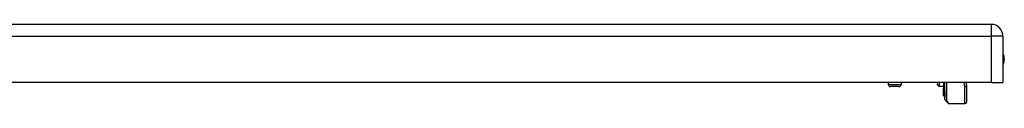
# Model space of a CAD drawing. Header units: inches. Extents: x 7 to 174, y 10 to 93.
# Tile 114 of 132: x 29.04 to 42.57, y 86.18 to 87.27. Entities that reach past the tile are written whole.
import ezdxf

# ---------------------------------------------------------------- set-up
doc = ezdxf.new("R2010")
doc.units = ezdxf.units.IN
doc.header["$MEASUREMENT"] = 0
doc.layers.add('Visible Edges(ANSI)', color=7, linetype='Continuous', lineweight=25)
doc.layers.add('Visible Tangent Edges(ANSI)', color=7, linetype='Continuous', lineweight=25)

msp = doc.modelspace()

# ---------------------------------------------------------------- linework, layer by layer
at = {"layer": 'Visible Edges(ANSI)'}
for p, q in [((42.387, 87.268), (6.791, 87.268)), ((42.548, 87.107), (42.548, 86.468)), ((42.387, 86.468), (6.791, 86.468)), ((40.973, 86.468), (40.973, 86.444)), ((41.15, 86.468), (41.15, 86.444)), ((41.651, 86.439), (41.651, 86.468)), ((41.73, 86.468), (41.73, 86.392)), ((41.748, 86.354), (41.748, 86.468)), ((41.751, 86.238), (41.751, 86.468)), ((42.038, 86.468), (42.046, 86.426)), ((42.387, 86.468), (42.548, 86.468)), ((41.119, 86.413), (41.004, 86.413)), ((41.67, 86.419), (41.73, 86.417)), ((41.73, 86.392), (41.73, 86.392)), ((41.73, 86.374), (41.73, 86.392)), ((41.73, 86.374), (41.73, 86.371)), ((41.73, 86.371), (41.73, 86.37)), ((41.73, 86.37), (41.73, 86.291)), ((41.73, 86.291), (41.73, 86.284)), ((41.748, 86.354), (41.748, 86.271)), ((42.046, 86.423), (42.046, 86.199)), ((41.737, 86.287), (41.73, 86.284)), ((41.748, 86.263), (41.748, 86.271)), ((41.796, 86.185), (41.757, 86.224)), ((41.81, 86.179), (42.027, 86.179))]:
    msp.add_line(p, q, dxfattribs=at)
for centre, radius, start, end in [((42.387, 87.107), 0.161, 0, 90), ((42.38, 86.791), 0.188, 333.6372, 26.3628), ((41.004, 86.444), 0.0315, 180, 270), ((41.119, 86.444), 0.0315, 270, 0), ((41.671, 86.439), 0.02, 180, 267.5), ((42.027, 86.423), 0.0197, 0, 10.9409), ((41.73, 86.284), 0.000394, 180, 290), ((41.74, 86.279), 0.00787, 0, 110), ((41.752, 86.263), 0.00394, 180, 259.9795), ((41.771, 86.238), 0.0197, 180, 225), ((41.81, 86.199), 0.0197, 225, 270), ((42.027, 86.199), 0.0197, 270, 0)]:
    msp.add_arc(centre, radius, start, end, dxfattribs=at)
at = {"layer": 'Visible Tangent Edges(ANSI)'}
for p, q in [((42.387, 87.268), (42.387, 87.107)), ((6.791, 87.107), (42.387, 87.107)), ((42.387, 87.107), (42.387, 86.468)), ((42.548, 87.107), (42.387, 87.107)), ((40.973, 86.444), (41.15, 86.444)), ((41.67, 86.468), (41.67, 86.419)), ((41.73, 86.468), (41.73, 86.392)), ((41.737, 86.377), (41.737, 86.468)), ((41.771, 86.468), (41.771, 86.22)), ((42.027, 86.412), (42.016, 86.468)), ((41.73, 86.392), (41.73, 86.374)), ((41.73, 86.374), (41.737, 86.377)), ((41.73, 86.371), (41.73, 86.374)), ((41.73, 86.291), (41.73, 86.37)), ((41.73, 86.291), (41.737, 86.293)), ((41.737, 86.377), (41.737, 86.293)), ((41.737, 86.287), (41.737, 86.293)), ((42.027, 86.179), (42.027, 86.412)), ((41.73, 86.291), (41.73, 86.284)), ((41.771, 86.22), (41.81, 86.179))]:
    msp.add_line(p, q, dxfattribs=at)
at = {"layer": 'Visible Tangent Edges(ANSI)', "flags": 128}
for points in [[(41.73, 86.392), (41.73, 86.392), (41.73, 86.392), (41.73, 86.392), (41.73, 86.392), (41.73, 86.392), (41.73, 86.392), (41.73, 86.392), (41.73, 86.392), (41.73, 86.392), (41.73, 86.392), (41.73, 86.392), (41.73, 86.392), (41.73, 86.392), (41.73, 86.392), (41.73, 86.392), (41.73, 86.392), (41.73, 86.392), (41.73, 86.392), (41.73, 86.392), (41.73, 86.392), (41.73, 86.392), (41.73, 86.392), (41.73, 86.392), (41.73, 86.392)], [(41.73, 86.392), (41.73, 86.392), (41.73, 86.392), (41.73, 86.392), (41.73, 86.392), (41.73, 86.392), (41.73, 86.392), (41.73, 86.392), (41.73, 86.392), (41.73, 86.392), (41.73, 86.392), (41.73, 86.392), (41.73, 86.392), (41.73, 86.392), (41.73, 86.392), (41.73, 86.392), (41.73, 86.392), (41.73, 86.392), (41.73, 86.392), (41.73, 86.392), (41.73, 86.392), (41.73, 86.392), (41.73, 86.392), (41.73, 86.392), (41.73, 86.392)], [(41.73, 86.37), (41.73, 86.37), (41.73, 86.37), (41.73, 86.37), (41.73, 86.37), (41.73, 86.37), (41.73, 86.37), (41.73, 86.37), (41.73, 86.37), (41.73, 86.37), (41.73, 86.37), (41.73, 86.37), (41.73, 86.37), (41.73, 86.37), (41.73, 86.37), (41.73, 86.37), (41.73, 86.37), (41.73, 86.37), (41.73, 86.37), (41.73, 86.371), (41.73, 86.371), (41.73, 86.371), (41.73, 86.371), (41.73, 86.371), (41.73, 86.371)], [(41.73, 86.37), (41.73, 86.37), (41.73, 86.37), (41.73, 86.37), (41.73, 86.37), (41.73, 86.37), (41.73, 86.37), (41.73, 86.37), (41.73, 86.37), (41.73, 86.37), (41.73, 86.37), (41.73, 86.37), (41.73, 86.37), (41.73, 86.37), (41.73, 86.37), (41.73, 86.37), (41.73, 86.37), (41.73, 86.37), (41.73, 86.371), (41.73, 86.371), (41.73, 86.371), (41.73, 86.371), (41.73, 86.371), (41.73, 86.371), (41.73, 86.371)]]:
    msp.add_lwpolyline(points, dxfattribs=at)
at = {"layer": 'Visible Tangent Edges(ANSI)'}
for centre, major_axis, ratio, start_param, end_param in [((42.027, 86.423), (0.0193, 0.0037), 0.526442, 4.610972, 6.283185), ((41.73, 86.392), (-0.000197, 0), 0.839899, 0, 1.919862), ((41.73, 86.392), (-0.000394, 0), 0.836188, 0, 1.919862), ((41.73, 86.374), (-0.000197, 0), 0.969342, 0, 1.919862), ((41.73, 86.371), (-0.000197, 0), 0.969342, 0, 1.919862), ((41.73, 86.37), (-0.000394, 0), 0.969342, 0, 1.919862), ((41.73, 86.291), (-0.000394, 0), 0.969342, 0, 1.919862), ((41.74, 86.369), (0.00787, 0), 0.969342, 0, 1.919862), ((41.74, 86.286), (0.00787, 0), 0.969342, 0, 1.919862), ((41.752, 86.354), (-0.00394, 0), 0.969342, 0, 1.395906), ((42.027, 86.423), (0.0197, 0), 0.533433, 4.712389, 6.283185), ((41.752, 86.271), (-0.00394, 0), 0.969342, 0, 1.395906), ((41.771, 86.238), (-0.0197, 0), 0.91745, 0, 1.570796), ((41.771, 86.238), (-0.0139, -0.0139), 0.852462, 0, 0.864875)]:
    msp.add_ellipse(centre, major_axis=major_axis, ratio=ratio, start_param=start_param, end_param=end_param, dxfattribs=at)

doc.saveas('drawing.dxf')
